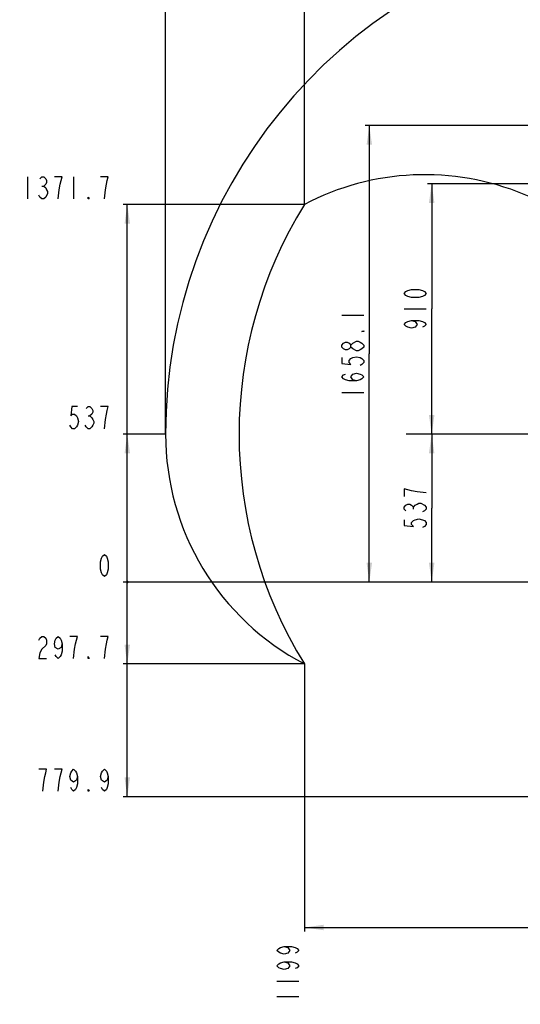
# Model space of a CAD drawing. Header units: millimetres. Extents: x 0 to 11890, y 0 to 8410.
# Tile 77 of 116: x 4420 to 6240, y 2845 to 6422. Entities that reach past the tile are written whole.
import ezdxf

# ---------------------------------------------------------------- set-up
doc = ezdxf.new("R2010")
doc.units = ezdxf.units.MM
doc.header["$LTSCALE"] = 653.95
doc.linetypes.add('CENTER', pattern=[0.6, 0.375, -0.075, 0.075, -0.075])
doc.layers.get('0').update_dxf_attribs({"linetype": 'CONTINUOUS'})
for name, color, linetype in [('DEFAULT_1', 7, 'CENTER'), ('JISHUZIL_DXF_BALLOON', 7, 'CONTINUOUS'), ('JISHUZIL_DXF_DIMENSION', 7, 'CONTINUOUS')]:
    doc.layers.add(name, color=color, linetype=linetype)
doc.styles.get("Standard").update_dxf_attribs({"font": 'txt', "width": 0.7})
doc.dimstyles.new('DIMSTYLE_12', dxfattribs={"dimtxt": 80, "dimasz": 70, "dimexe": 1.5, "dimexo": 0, "dimgap": 2, "dimtad": 0, "dimtih": 1, "dimtoh": 1, "dimdec": 1, "dimdsep": 46, "dimtxsty": 'Standard', "dimblk": '_FILLED', "dimblk1": '_FILLED', "dimblk2": '_FILLED', "dimcen": 0.09, "dimclrt": 5, "dimazin": 2, "dimtp": 0.5, "dimtm": 0.5, "dimtfac": 1, "dimtdec": 0, "dimtofl": 0, "dimtmove": 0, "dimatfit": 3, "dimldrblk": '_FILLED', "dimfxl": 0, "dimtolj": 1, "dimarcsym": 0})
doc.dimstyles.new('DIMSTYLE_13', dxfattribs={"dimtxt": 80, "dimasz": 70, "dimexe": 1.5, "dimexo": 0, "dimgap": 2, "dimtad": 0, "dimtih": 1, "dimtoh": 1, "dimdec": 1, "dimdsep": 46, "dimtxsty": 'Standard', "dimblk": '_FILLED', "dimblk1": '_FILLED', "dimblk2": '_FILLED', "dimcen": 0.09, "dimclrt": 5, "dimazin": 2, "dimtp": 0.8, "dimtm": 0.8, "dimtfac": 1, "dimtdec": 0, "dimtofl": 0, "dimtmove": 0, "dimatfit": 3, "dimldrblk": '_FILLED', "dimfxl": 0, "dimtolj": 1, "dimarcsym": 0})
doc.dimstyles.new('DIMSTYLE_15', dxfattribs={"dimtxt": 80, "dimasz": 70, "dimexe": 1.5, "dimexo": 0, "dimgap": 2, "dimtad": 0, "dimtih": 1, "dimtoh": 1, "dimdsep": 46, "dimtxsty": 'Standard', "dimblk": '_FILLED', "dimblk1": '_FILLED', "dimblk2": '_FILLED', "dimcen": 0.09, "dimclrt": 5, "dimazin": 2, "dimtp": 0.8, "dimtm": 0.8, "dimtfac": 1, "dimtdec": 0, "dimtofl": 0, "dimtmove": 0, "dimatfit": 3, "dimldrblk": '_FILLED', "dimfxl": 0, "dimtolj": 1, "dimarcsym": 0})
doc.dimstyles.new('DIMSTYLE_16', dxfattribs={"dimtxt": 80, "dimasz": 70, "dimexe": 1.5, "dimexo": 0, "dimgap": 2, "dimtad": 0, "dimtih": 1, "dimtoh": 1, "dimdec": 1, "dimdsep": 46, "dimtxsty": 'Standard', "dimblk": '_FILLED', "dimblk1": '_FILLED', "dimblk2": '_FILLED', "dimcen": 0.09, "dimclrt": 5, "dimazin": 2, "dimtp": 1.2, "dimtm": 1.2, "dimtfac": 1, "dimtdec": 0, "dimtofl": 0, "dimtmove": 0, "dimatfit": 3, "dimldrblk": '_FILLED', "dimfxl": 0, "dimtolj": 1, "dimarcsym": 0})
doc.dimstyles.new('DIMSTYLE_18', dxfattribs={"dimtxt": 80, "dimasz": 70, "dimexe": 1.5, "dimexo": 0, "dimgap": 2, "dimtad": 0, "dimtih": 1, "dimtoh": 1, "dimdsep": 46, "dimtxsty": 'Standard', "dimblk": '_FILLED', "dimblk1": '_FILLED', "dimblk2": '_FILLED', "dimcen": 0.09, "dimclrt": 5, "dimazin": 2, "dimtp": 1.2, "dimtm": 1.2, "dimtfac": 1, "dimtdec": 0, "dimtofl": 0, "dimtmove": 0, "dimatfit": 3, "dimldrblk": '_FILLED', "dimfxl": 0, "dimtolj": 1, "dimarcsym": 0})
doc.dimstyles.new('DIMSTYLE_3', dxfattribs={"dimtxt": 80, "dimasz": 70, "dimexe": 1.5, "dimexo": 0, "dimgap": 2, "dimtad": 1, "dimdec": 1, "dimdsep": 46, "dimtxsty": 'Standard', "dimblk": '_FILLED', "dimblk1": '_FILLED', "dimblk2": '_FILLED', "dimcen": 0.09, "dimclrt": 5, "dimazin": 2, "dimtp": 1.2, "dimtm": 1.2, "dimtfac": 1, "dimtdec": 1, "dimtofl": 0, "dimtmove": 0, "dimatfit": 3, "dimldrblk": '_FILLED', "dimfxl": 0, "dimtolj": 1, "dimarcsym": 0})
doc.dimstyles.new('DIMSTYLE_4', dxfattribs={"dimtxt": 80, "dimasz": 70, "dimexe": 1.5, "dimexo": 0, "dimgap": 2, "dimtad": 1, "dimdsep": 46, "dimtxsty": 'Standard', "dimblk": '_FILLED', "dimblk1": '_FILLED', "dimblk2": '_FILLED', "dimcen": 0.09, "dimclrt": 5, "dimazin": 2, "dimtp": 0.8, "dimtm": 0.8, "dimtfac": 1, "dimtofl": 0, "dimtmove": 0, "dimatfit": 3, "dimldrblk": '_FILLED', "dimfxl": 0, "dimtolj": 1, "dimarcsym": 0})
doc.dimstyles.new('DIMSTYLE_8', dxfattribs={"dimtxt": 80, "dimasz": 70, "dimexe": 1.5, "dimexo": 0, "dimgap": 2, "dimtad": 0, "dimtih": 1, "dimtoh": 1, "dimdsep": 46, "dimtxsty": 'Standard', "dimblk": '_FILLED', "dimblk1": '_FILLED', "dimblk2": '_FILLED', "dimcen": 0.09, "dimclrt": 5, "dimazin": 2, "dimtp": 0.1, "dimtm": 0.1, "dimtfac": 1, "dimtofl": 0, "dimtmove": 0, "dimatfit": 3, "dimldrblk": '_FILLED', "dimfxl": 0, "dimtolj": 1, "dimarcsym": 0})

# ---------------------------------------------------------------- blocks, each defined once
blk = doc.blocks.new('_FILLED')
at = {"color": 0, "linetype": 'ByBlock'}
blk.add_solid([(0, 0), (-1, 0.143), (-1, -0.143)], dxfattribs=at)
blk = doc.blocks.new('*D4')
at = {"layer": 'JISHUZIL_DXF_DIMENSION', "color": 2, "linetype": 'Continuous', "transparency": 16777216}
for p, q in [((6963.1, 6037.4), (5675.8, 6037.4)), ((5690.8, 6037.4), (5690.8, 5208.3)), ((5690.8, 4379.3), (5690.8, 5208.3)), ((6468.1, 4379.3), (5675.8, 4379.3))]:
    blk.add_line(p, q, dxfattribs=at)
at = {"layer": 'JISHUZIL_DXF_DIMENSION', "color": 2, "linetype": 'Continuous', "transparency": 16777216, "xscale": 70, "yscale": 70, "zscale": 70}
for p, rotation in [((5690.8, 6037.4), 90), ((5690.8, 4379.3), 270)]:
    blk.add_blockref('_FILLED', p, dxfattribs=dict(at, rotation=rotation))
blk = doc.blocks.new('*D5')
at = {"layer": 'JISHUZIL_DXF_DIMENSION', "color": 2, "linetype": 'Continuous', "transparency": 16777216}
for p, q in [((5932.5, 4916.3), (5825.3, 4916.3)), ((5917.5, 4916.3), (5917.5, 4647.8)), ((5917.5, 4379.3), (5917.5, 4647.8)), ((6468.1, 4379.3), (5902.5, 4379.3))]:
    blk.add_line(p, q, dxfattribs=at)
at = {"layer": 'JISHUZIL_DXF_DIMENSION', "color": 2, "linetype": 'Continuous', "transparency": 16777216, "xscale": 70, "yscale": 70, "zscale": 70}
for p, rotation in [((5917.5, 4916.3), 90), ((5917.5, 4379.3), 270)]:
    blk.add_blockref('_FILLED', p, dxfattribs=dict(at, rotation=rotation))
blk = doc.blocks.new('*D6')
at = {"layer": 'JISHUZIL_DXF_DIMENSION', "color": 2, "linetype": 'Continuous', "transparency": 16777216}
for p, q in [((6778.2, 5826.3), (5902.5, 5826.3)), ((5917.5, 5826.3), (5917.5, 5371.3)), ((5917.5, 4916.3), (5917.5, 5371.3)), ((6589, 4916.3), (5902.5, 4916.3))]:
    blk.add_line(p, q, dxfattribs=at)
at = {"layer": 'JISHUZIL_DXF_DIMENSION', "color": 2, "linetype": 'Continuous', "transparency": 16777216, "xscale": 70, "yscale": 70, "zscale": 70}
for p, rotation in [((5917.5, 5826.3), 90), ((5917.5, 4916.3), 270)]:
    blk.add_blockref('_FILLED', p, dxfattribs=dict(at, rotation=rotation))
blk = doc.blocks.new('*D16')
at = {"layer": 'JISHUZIL_DXF_DIMENSION', "color": 2, "linetype": 'Continuous', "transparency": 16777216}
blk.add_line((6468.1, 4379.3), (4796.2, 4379.3), dxfattribs=at)
blk = doc.blocks.new('*D26')
at = {"layer": 'JISHUZIL_DXF_BALLOON', "color": 2, "linetype": 'Continuous', "transparency": 16777216}
blk.add_line((6575.2, 3599.4), (4796.2, 3599.4), dxfattribs=at)
blk = doc.blocks.new('*D27')
at = {"layer": 'JISHUZIL_DXF_BALLOON', "color": 2, "linetype": 'Continuous', "transparency": 16777216}
blk.add_line((4950.3, 4916.3), (4796.2, 4916.3), dxfattribs=at)
blk = doc.blocks.new('*D28')
at = {"layer": 'JISHUZIL_DXF_BALLOON', "color": 2, "linetype": 'Continuous', "transparency": 16777216}
blk.add_line((5455, 5751), (4796.2, 5751), dxfattribs=at)
blk = doc.blocks.new('*D30')
at = {"layer": 'JISHUZIL_DXF_BALLOON', "color": 2, "linetype": 'Continuous', "transparency": 16777216}
blk.add_line((4950.3, 4916.3), (4950.3, 6976.6), dxfattribs=at)
blk = doc.blocks.new('*D31')
at = {"layer": 'JISHUZIL_DXF_BALLOON', "color": 2, "linetype": 'Continuous', "transparency": 16777216}
blk.add_line((5455, 5751), (5455, 6976.6), dxfattribs=at)
blk = doc.blocks.new('*D34')
at = {"layer": 'JISHUZIL_DXF_BALLOON', "color": 2, "linetype": 'Continuous', "transparency": 16777216}
blk.add_line((5455, 4081.5), (4796.2, 4081.5), dxfattribs=at)
blk = doc.blocks.new('*D35')
at = {"layer": 'JISHUZIL_DXF_BALLOON', "color": 2, "linetype": 'Continuous', "transparency": 16777216}
blk.add_line((5455, 4081.5), (5455, 3109.3), dxfattribs=at)

msp = doc.modelspace()

# ---------------------------------------------------------------- linework, layer by layer
at = {"color": 2, "linetype": 'Continuous'}
for p, q in [((4811.235, 3599.414), (4811.235, 5751.002)), ((5454.952, 3124.273), (7865.595, 3124.273))]:
    msp.add_line(p, q, dxfattribs=at)
at = {"color": 2, "linetype": 'Continuous', "const_width": 5}
msp.add_lwpolyline([(4808.735, 4379.266, 1), (4813.735, 4379.266, 1)], format="xyb", close=True, dxfattribs=at)
msp.add_lwpolyline([(4808.735, 4379.266, 1), (4813.735, 4379.266, 1)], format="xyb", close=True, dxfattribs=at)
msp.add_lwpolyline([(4808.735, 4379.266, 1), (4813.735, 4379.266, 1)], format="xyb", close=True, dxfattribs=at)
msp.add_lwpolyline([(4808.735, 4379.266, 1), (4813.735, 4379.266, 1)], format="xyb", close=True, dxfattribs=at)
at = {"color": 4, "linetype": 'Continuous'}
for centre, radius, start, end in [((6802.947, 4916.266), 1852.669, 305, 180), ((5892.947, 4916.266), 942.669, 17.313489, 117.686511), ((6802.947, 4916.266), 1585.521, 148.232445, 211.767555), ((5892.947, 4916.266), 942.669, 180, 242.313489)]:
    msp.add_arc(centre, radius, start, end, dxfattribs=at)
at = {"color": 2, "linetype": 'Continuous'}
for points in [[(4811.235, 5751.002), (4821.235, 5681.002), (4801.235, 5681.002)], [(4811.235, 4916.266), (4821.235, 4846.266), (4801.235, 4846.266)], [(4811.235, 4081.529), (4801.235, 4151.529), (4821.235, 4151.529)], [(4811.235, 3599.414), (4801.235, 3669.414), (4821.235, 3669.414)], [(5454.952, 3124.273), (5524.952, 3134.273), (5524.952, 3114.273)]]:
    msp.add_solid(points, dxfattribs=at)
at = {"layer": 'DEFAULT_1', "color": 4, "linetype": 'CENTER'}
msp.add_line((6802.947, 4916.266), (5892.947, 4916.266), dxfattribs=at)
at = {"layer": 'JISHUZIL_DXF_BALLOON', "color": 5, "linetype": 'Continuous'}
for p, q in [((4448.235, 5851.002), (4448.235, 5771.002)), ((4616.235, 5851.002), (4616.235, 5771.002)), ((4500.735, 5817.669), (4507.735, 5817.669)), ((4668.735, 4982.932), (4675.735, 4982.932)), ((5354.951, 2929.273), (5434.951, 2929.273)), ((5354.951, 2873.273), (5434.951, 2873.273))]:
    msp.add_line(p, q, dxfattribs=at)
for points in [[(4493.735, 5844.335), (4500.735, 5851.002), (4507.735, 5851.002), (4514.735, 5844.335), (4518.235, 5837.669), (4518.235, 5831.002), (4514.735, 5824.335), (4507.735, 5817.669), (4514.735, 5811.002), (4518.235, 5804.336), (4521.735, 5797.669), (4521.735, 5791.002)], [(4560.235, 5771.002), (4563.735, 5804.336), (4567.235, 5824.335), (4570.735, 5837.669), (4574.235, 5851.002), (4546.235, 5851.002)], [(4728.235, 5771.002), (4731.735, 5804.336), (4735.235, 5824.335), (4738.735, 5837.669), (4742.235, 5851.002), (4714.235, 5851.002)], [(4521.735, 5791.002), (4514.735, 5777.669), (4507.735, 5771.002), (4500.735, 5771.002), (4493.735, 5777.669), (4490.235, 5784.335)], [(4672.235, 5771.002), (4668.735, 5771.002), (4668.735, 5777.669), (4672.235, 5771.002)], [(4630.235, 5016.266), (4609.235, 5016.266), (4605.735, 4982.932), (4612.735, 4989.599), (4619.735, 4989.599), (4626.735, 4982.932), (4630.235, 4976.266), (4633.735, 4962.932), (4630.235, 4949.599), (4626.735, 4942.933), (4619.735, 4936.266), (4612.735, 4936.266), (4605.735, 4942.933), (4602.235, 4949.599)], [(4661.735, 5009.599), (4668.735, 5016.266), (4675.735, 5016.266), (4682.735, 5009.599), (4686.235, 5002.932), (4686.235, 4996.266), (4682.735, 4989.599), (4675.735, 4982.932), (4682.735, 4976.266), (4686.235, 4969.599), (4689.735, 4962.932), (4689.735, 4956.266), (4686.235, 4949.599), (4682.735, 4942.933), (4675.735, 4936.266), (4668.735, 4936.266), (4661.735, 4942.933), (4658.235, 4949.599)], [(4728.235, 4936.266), (4731.735, 4969.599), (4735.235, 4989.599), (4738.735, 5002.932), (4742.235, 5016.266), (4714.235, 5016.266)], [(4490.235, 4168.196), (4493.735, 4174.863), (4500.735, 4181.53), (4507.735, 4181.53), (4514.735, 4174.863), (4518.235, 4168.196), (4518.235, 4154.863), (4514.735, 4148.196)], [(4574.235, 4154.863), (4570.735, 4141.529), (4560.235, 4134.863), (4549.735, 4141.529), (4546.235, 4154.863), (4549.735, 4168.196), (4553.235, 4174.863), (4560.235, 4181.53), (4567.235, 4174.863), (4570.735, 4168.196), (4574.235, 4154.863), (4574.235, 4128.196), (4570.735, 4114.863), (4567.235, 4108.196), (4560.235, 4101.529), (4553.235, 4108.196), (4549.735, 4114.863)], [(4616.235, 4101.529), (4619.735, 4134.863), (4623.235, 4154.863), (4626.735, 4168.196), (4630.235, 4181.53), (4602.235, 4181.53)], [(4728.235, 4101.529), (4731.735, 4134.863), (4735.235, 4154.863), (4738.735, 4168.196), (4742.235, 4181.53), (4714.235, 4181.53)], [(4514.735, 4148.196), (4500.735, 4134.863), (4493.735, 4121.529), (4490.235, 4101.529), (4518.235, 4101.529)], [(4672.235, 4101.529), (4668.735, 4101.529), (4668.735, 4108.196), (4672.235, 4101.529)], [(4504.235, 3619.414), (4507.735, 3652.748), (4511.235, 3672.748), (4514.735, 3686.081), (4518.235, 3699.414), (4490.235, 3699.414)], [(4560.235, 3619.414), (4563.735, 3652.748), (4567.235, 3672.748), (4570.735, 3686.081), (4574.235, 3699.414), (4546.235, 3699.414)], [(4630.235, 3672.748), (4626.735, 3659.414), (4616.235, 3652.748), (4605.735, 3659.414), (4602.235, 3672.748), (4605.735, 3686.081), (4609.235, 3692.748), (4616.235, 3699.414), (4623.235, 3692.748), (4626.735, 3686.081), (4630.235, 3672.748), (4630.235, 3646.081), (4626.735, 3632.748), (4623.235, 3626.081), (4616.235, 3619.414), (4609.235, 3626.081), (4605.735, 3632.748)], [(4742.235, 3672.748), (4738.735, 3659.414), (4728.235, 3652.748), (4717.735, 3659.414), (4714.235, 3672.748), (4717.735, 3686.081), (4721.235, 3692.748), (4728.235, 3699.414), (4735.235, 3692.748), (4738.735, 3686.081), (4742.235, 3672.748), (4742.235, 3646.081), (4738.735, 3632.748), (4735.235, 3626.081), (4728.235, 3619.414), (4721.235, 3626.081), (4717.735, 3632.748)], [(4672.235, 3619.414), (4668.735, 3619.414), (4668.735, 3626.081), (4672.235, 3619.414)], [(5381.618, 3055.273), (5394.951, 3051.773), (5401.618, 3041.273), (5394.951, 3030.773), (5381.618, 3027.273), (5368.285, 3030.773), (5361.618, 3034.273), (5354.951, 3041.273), (5361.618, 3048.273), (5368.285, 3051.773), (5381.618, 3055.273), (5408.285, 3055.273), (5421.618, 3051.773), (5428.285, 3048.273), (5434.951, 3041.273), (5428.285, 3034.273), (5421.618, 3030.773)], [(5381.618, 2999.273), (5394.951, 2995.773), (5401.618, 2985.273), (5394.951, 2974.773), (5381.618, 2971.273), (5368.285, 2974.773), (5361.618, 2978.273), (5354.951, 2985.273), (5361.618, 2992.273), (5368.285, 2995.773), (5381.618, 2999.273), (5408.285, 2999.273), (5421.618, 2995.773), (5428.285, 2992.273), (5434.951, 2985.273), (5428.285, 2978.273), (5421.618, 2974.773)]]:
    msp.add_lwpolyline(points, dxfattribs=at)
at = {"layer": 'JISHUZIL_DXF_DIMENSION', "color": 5, "linetype": 'Continuous'}
for p, q in [((5817.479, 5371.266), (5897.479, 5371.266)), ((5590.767, 5348.308), (5670.767, 5348.308)), ((5590.767, 5068.308), (5670.767, 5068.308)), ((5850.813, 4644.266), (5850.813, 4651.266))]:
    msp.add_line(p, q, dxfattribs=at)
for points in [[(5897.479, 5427.266), (5890.812, 5420.266), (5884.146, 5416.765), (5870.812, 5413.265), (5844.146, 5413.265), (5830.812, 5416.765), (5824.146, 5420.266), (5817.479, 5427.266), (5824.146, 5434.266), (5830.812, 5437.766), (5844.146, 5441.265), (5870.812, 5441.265), (5884.146, 5437.766), (5890.812, 5434.266), (5897.479, 5427.266)], [(5844.146, 5329.265), (5857.479, 5325.766), (5864.146, 5315.266), (5857.479, 5304.765), (5844.146, 5301.265), (5830.812, 5304.765), (5824.146, 5308.266), (5817.479, 5315.266), (5824.146, 5322.266), (5830.812, 5325.766), (5844.146, 5329.265), (5870.812, 5329.265), (5884.146, 5325.766), (5890.812, 5322.266), (5897.479, 5315.266), (5890.812, 5308.266), (5884.146, 5304.765)], [(5670.767, 5292.308), (5670.767, 5288.808), (5664.1, 5288.808), (5670.767, 5292.308)], [(5624.1, 5232.808), (5617.434, 5225.808), (5610.767, 5222.308), (5604.1, 5222.308), (5597.434, 5225.808), (5590.767, 5232.808), (5590.767, 5239.808), (5597.434, 5246.808), (5604.1, 5250.308), (5610.767, 5250.308), (5617.434, 5246.808), (5624.1, 5239.808)], [(5644.1, 5218.808), (5630.767, 5225.808), (5624.1, 5232.808), (5624.1, 5239.808), (5630.767, 5246.808)], [(5630.767, 5246.808), (5644.1, 5253.808), (5650.767, 5253.808), (5657.433, 5250.308), (5664.1, 5246.808), (5670.767, 5239.808), (5670.767, 5232.808)], [(5670.767, 5232.808), (5664.1, 5225.808), (5657.433, 5222.308), (5650.767, 5218.808), (5644.1, 5218.808)], [(5590.767, 5194.308), (5590.767, 5173.308), (5624.1, 5169.808), (5617.434, 5176.808), (5617.434, 5183.808), (5624.1, 5190.808), (5630.767, 5194.308), (5644.1, 5197.808), (5657.433, 5194.308), (5664.1, 5190.808), (5670.767, 5183.808), (5670.767, 5176.808), (5664.1, 5169.808), (5657.433, 5166.308)], [(5644.1, 5110.308), (5630.767, 5113.808), (5624.1, 5124.308), (5630.767, 5134.808), (5644.1, 5138.308), (5657.433, 5134.808), (5664.1, 5131.308), (5670.767, 5124.308), (5664.1, 5117.308), (5657.433, 5113.808), (5644.1, 5110.308), (5617.434, 5110.308), (5604.1, 5113.808), (5597.434, 5117.308), (5590.767, 5124.308), (5597.434, 5131.308), (5604.1, 5134.808)], [(5897.479, 4703.766), (5864.146, 4707.266), (5844.146, 4710.766), (5830.812, 4714.266), (5817.479, 4717.766), (5817.479, 4689.766)], [(5824.146, 4637.266), (5817.479, 4644.266), (5817.479, 4651.266), (5824.146, 4658.266), (5830.812, 4661.766), (5837.479, 4661.766), (5844.146, 4658.266), (5850.813, 4651.266), (5857.479, 4658.266), (5864.146, 4661.766), (5870.812, 4665.266), (5877.479, 4665.266)], [(5877.479, 4665.266), (5890.812, 4658.266), (5897.479, 4651.266), (5897.479, 4644.266), (5890.812, 4637.266), (5884.146, 4633.766)], [(5817.479, 4605.766), (5817.479, 4584.766), (5850.813, 4581.266), (5844.146, 4588.266), (5844.146, 4595.266), (5850.813, 4602.266), (5857.479, 4605.766), (5870.812, 4609.266), (5884.146, 4605.766), (5890.812, 4602.266), (5897.479, 4595.266), (5897.479, 4588.266), (5890.812, 4581.266), (5884.146, 4577.766)], [(4728.235, 4399.266), (4721.235, 4405.932), (4717.735, 4412.599), (4714.235, 4425.932), (4714.235, 4452.599), (4717.735, 4465.932), (4721.235, 4472.599), (4728.235, 4479.266), (4735.235, 4472.599), (4738.735, 4465.932), (4742.235, 4452.599), (4742.235, 4425.932), (4738.735, 4412.599), (4735.235, 4405.932), (4728.235, 4399.266)]]:
    msp.add_lwpolyline(points, dxfattribs=at)

# ---------------------------------------------------------------- dimensions: what is measured, and where the dimension line sits
at = {"layer": 'JISHUZIL_DXF_BALLOON', "color": 2, "linetype": 'Continuous'}
for feature_location, offset, dtype, origin, dimstyle, picture, middle in [((4950.278, 4916.266), (0, 2060.308), 1, (6653.947, 4565.266), 'DIMSTYLE_16', '*D30', (4930.278, 7016.574)), ((5454.9515, 5751.002), (0, 1225.5718), 1, (6653.9468, 5751.002), 'DIMSTYLE_18', '*D31', (5434.9515, 7016.5739)), ((5454.952, 5751.002), (-658.716, 0), 0, (5454.952, 4379.266), 'DIMSTYLE_16', '*D28', (4420.235, 5771.002)), ((4950.278, 4916.266), (-154.043, 0), 0, (4950.278, 4379.266), 'DIMSTYLE_15', '*D27', (4588.235, 4936.266)), ((6575.168, 3599.414), (-1778.933, 0), 0, (6468.089, 4379.266), 'DIMSTYLE_13', '*D26', (4476.235, 3619.414)), ((5454.952, 4081.529), (-658.716, 0), 0, (5454.952, 4379.266), 'DIMSTYLE_12', '*D34', (4476.235, 4101.529)), ((5454.952, 4081.529), (0, -972.256), 1, (6653.947, 4081.529), 'DIMSTYLE_16', '*D35', (5434.952, 2845.273))]:
    dim = msp.add_ordinate_dim(feature_location=feature_location, offset=offset, dtype=dtype, origin=origin, dimstyle=dimstyle, dxfattribs=at)
    dim.commit()
    dim.dimension.update_dxf_attribs({"geometry": picture, "text_midpoint": middle})
at = {"layer": 'JISHUZIL_DXF_DIMENSION', "color": 2, "linetype": 'Continuous'}
for base, p1, p2, dimstyle, picture, middle in [((5690.767, 6037.35), (6468.089, 4379.266), (6963.064, 6037.35), 'DIMSTYLE_3', '*D4', (5690.767, 5040.308)), ((5917.479, 5826.266), (6589.03, 4916.266), (6778.151, 5826.266), 'DIMSTYLE_4', '*D6', (5917.479, 5287.266)), ((5917.479, 4916.266), (6468.089, 4379.266), (5825.285, 4916.266), 'DIMSTYLE_4', '*D5', (5917.479, 4563.766))]:
    dim = msp.add_linear_dim(base=base, p1=p1, p2=p2, angle=90, dimstyle=dimstyle, dxfattribs=at)
    dim.commit()
    dim.dimension.update_dxf_attribs({"geometry": picture, "text_midpoint": middle, "dimtype": 160})
dim = msp.add_ordinate_dim(feature_location=(6468.088929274, 4379.26571305), offset=(-1671.853625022, 0), dtype=0, origin=(6468.088929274, 4379.26571305), dimstyle='DIMSTYLE_8', override={"dimgap": 20.000152, "dimtad": 1, "dimtih": 0, "dimtoh": 0}, dxfattribs=at)
dim.commit()
dim.dimension.update_dxf_attribs({"geometry": '*D16', "text_midpoint": (4700.235304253, 4399.26571305)})

doc.saveas('drawing.dxf')
